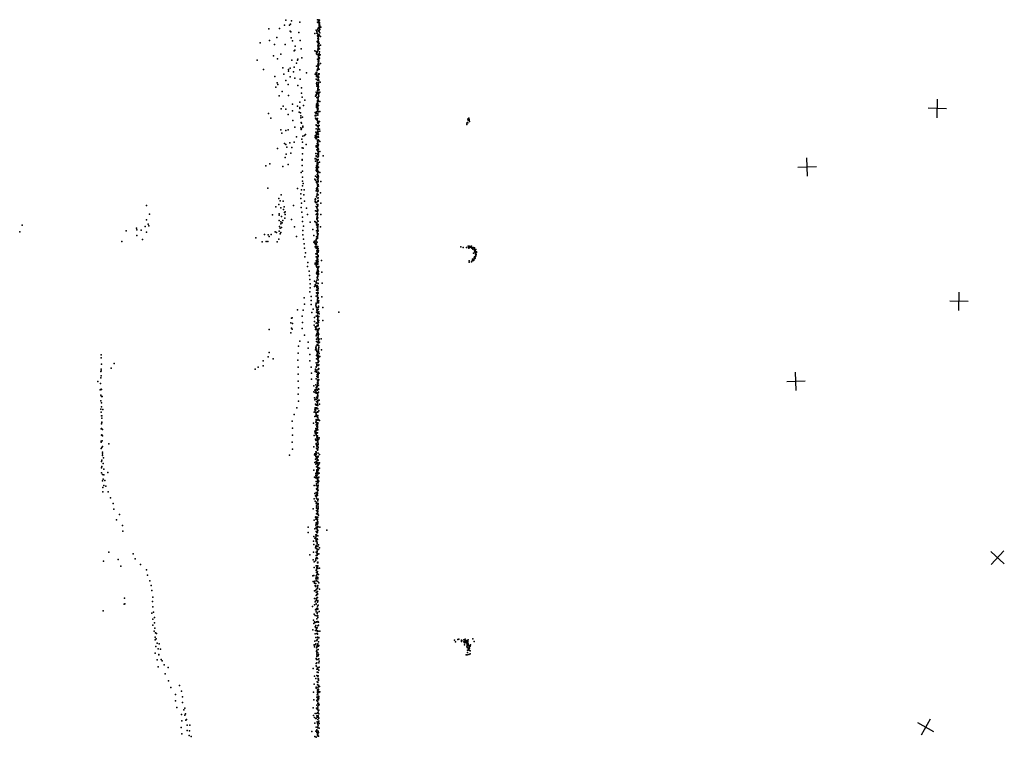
# Model space of a CAD drawing. Header units: millimetres. Extents: x -42542 to 45243, y -38526 to 67765.
# Tile 3 of 71: x -42005 to -20562, y -7221 to 8408. Entities that reach past the tile are written whole.
import ezdxf

# ---------------------------------------------------------------- set-up
doc = ezdxf.new("R2010")
doc.units = ezdxf.units.MM
doc.layers.add('P', color=9, linetype='Continuous')
doc.layers.add('PANOS', color=10, linetype='Continuous')

msp = doc.modelspace()

# ---------------------------------------------------------------- linework, layer by layer
at = {"layer": 'P'}
for p in [(-36210, 8398), (-36089, 8382), (-35519, 8407), (-35500, 8400), (-35492, 8408), (-35489, 8380), (-35487, 8363), (-35478, 8398), (-36578, 8212), (-36350, 8218), (-36239, 8292), (-36131, 8291), (-36117, 8156), (-36111, 8311), (-35901, 8356), (-35545, 8178), (-35532, 8151), (-35519, 8354), (-35515, 8346), (-35512, 8203), (-35512, 8195), (-35503, 8224), (-35502, 8174), (-35500, 8231), (-35498, 8164), (-35489, 8338), (-35488, 8238), (-35485, 8320), (-35484, 8277), (-35483, 8299), (-35483, 8154), (-35482, 8163), (-35481, 8322), (-35481, 8247), (-35481, 8225), (-35478, 8344), (-35475, 8330), (-35474, 8296), (-35470, 8291), (-35469, 8191), (-35468, 8260), (-35464, 8238), (-35445, 8244), (-36564, 7954), (-36405, 8022), (-36101, 8144), (-36090, 8015), (-36066, 7951), (-35925, 8126), (-35898, 7953), (-35574, 8110), (-35534, 8116), (-35533, 8112), (-35529, 8112), (-35521, 8112), (-35516, 8053), (-35515, 7995), (-35511, 8091), (-35511, 8041), (-35509, 7935), (-35506, 8008), (-35506, 7987), (-35504, 8038), (-35503, 8083), (-35503, 8063), (-35503, 7953), (-35502, 8003), (-35502, 7953), (-35500, 8007), (-35497, 8003), (-35496, 8009), (-35496, 7975), (-35495, 7935), (-35482, 8080), (-35474, 8053), (-35469, 8121), (-35454, 8045), (-36767, 7906), (-36458, 7868), (-36220, 7869), (-36028, 7729), (-36016, 7745), (-36004, 7832), (-35874, 7772), (-35574, 7732), (-35529, 7933), (-35519, 7920), (-35515, 7765), (-35512, 7728), (-35509, 7842), (-35508, 7784), (-35506, 7877), (-35505, 7819), (-35505, 7807), (-35503, 7782), (-35501, 7763), (-35498, 7756), (-35496, 7917), (-35496, 7897), (-35496, 7872), (-35495, 7861), (-35494, 7845), (-35493, 7901), (-35493, 7847), (-35492, 7835), (-35491, 7790), (-35488, 7824), (-35484, 7892), (-35478, 7776), (-35453, 7854), (-36831, 7530), (-36477, 7620), (-36390, 7558), (-36316, 7655), (-36075, 7523), (-35954, 7528), (-35945, 7551), (-35863, 7576), (-35549, 7715), (-35543, 7663), (-35540, 7680), (-35537, 7654), (-35533, 7711), (-35532, 7703), (-35529, 7703), (-35524, 7652), (-35516, 7551), (-35506, 7652), (-35501, 7636), (-35501, 7606), (-35501, 7528), (-35500, 7619), (-35500, 7611), (-35498, 7589), (-35496, 7604), (-35496, 7526), (-35494, 7627), (-35494, 7531), (-35494, 7508), (-35489, 7564), (-35488, 7588), (-35488, 7566), (-35486, 7669), (-35485, 7587), (-35479, 7570), (-35477, 7638), (-35473, 7707), (-35464, 7645), (-36695, 7322), (-36272, 7361), (-36152, 7320), (-36113, 7351), (-36026, 7375), (-35977, 7458), (-35902, 7319), (-35538, 7393), (-35527, 7312), (-35524, 7312), (-35519, 7311), (-35516, 7331), (-35509, 7422), (-35508, 7379), (-35508, 7346), (-35507, 7503), (-35506, 7410), (-35505, 7364), (-35504, 7334), (-35504, 7321), (-35503, 7453), (-35502, 7392), (-35501, 7476), (-35498, 7486), (-35498, 7438), (-35497, 7498), (-35497, 7451), (-35497, 7411), (-35490, 7433), (-35490, 7420), (-35484, 7329), (-35457, 7455), (-36451, 7174), (-36251, 7224), (-36207, 7087), (-36152, 7289), (-36118, 7163), (-36043, 7270), (-36011, 7133), (-35896, 7110), (-35759, 7251), (-35570, 7220), (-35551, 7204), (-35550, 7254), (-35549, 7237), (-35548, 7260), (-35545, 7248), (-35545, 7116), (-35541, 7174), (-35537, 7201), (-35532, 7222), (-35531, 7268), (-35518, 7089), (-35514, 7082), (-35513, 7158), (-35512, 7167), (-35508, 7112), (-35507, 7181), (-35505, 7083), (-35503, 7104), (-35502, 7139), (-35502, 7083), (-35500, 7107), (-35498, 7164), (-35495, 7226), (-35495, 7081), (-35491, 7157), (-35490, 7213), (-35482, 7226), (-36428, 6937), (-36396, 7030), (-36383, 7000), (-36160, 6993), (-35947, 6976), (-35870, 6925), (-35539, 7021), (-35533, 7041), (-35533, 6961), (-35532, 6995), (-35521, 6975), (-35518, 6863), (-35511, 6862), (-35510, 6897), (-35510, 6885), (-35509, 6917), (-35508, 6986), (-35508, 6930), (-35507, 6972), (-35505, 7002), (-35505, 6876), (-35504, 6953), (-35504, 6902), (-35504, 6873), (-35503, 6993), (-35501, 7027), (-35501, 6950), (-35500, 7030), (-35499, 6947), (-35495, 7029), (-35489, 7075), (-35486, 6882), (-35460, 7050), (-36355, 6748), (-36288, 6842), (-36149, 6754), (-35869, 6811), (-35857, 6720), (-35796, 6652), (-35561, 6744), (-35550, 6833), (-35547, 6754), (-35545, 6781), (-35538, 6789), (-35534, 6800), (-35534, 6715), (-35530, 6705), (-35524, 6703), (-35523, 6801), (-35512, 6716), (-35511, 6826), (-35511, 6719), (-35505, 6650), (-35504, 6675), (-35503, 6715), (-35501, 6800), (-35499, 6774), (-35498, 6792), (-35491, 6745), (-35484, 6813), (-35471, 6831), (-36314, 6468), (-36270, 6528), (-36211, 6456), (-36062, 6569), (-35955, 6527), (-35903, 6610), (-35903, 6471), (-35901, 6499), (-35822, 6542), (-35542, 6492), (-35539, 6538), (-35539, 6520), (-35538, 6569), (-35531, 6576), (-35523, 6607), (-35522, 6506), (-35522, 6436), (-35521, 6625), (-35520, 6536), (-35519, 6647), (-35519, 6642), (-35519, 6575), (-35519, 6447), (-35518, 6465), (-35514, 6527), (-35514, 6485), (-35514, 6438), (-35513, 6460), (-35512, 6588), (-35509, 6565), (-35508, 6469), (-35506, 6643), (-35499, 6540), (-35497, 6633), (-35466, 6629), (-36589, 6368), (-36535, 6261), (-36160, 6341), (-36063, 6424), (-35916, 6394), (-35892, 6383), (-35886, 6271), (-35881, 6311), (-35845, 6288), (-35573, 6317), (-35569, 6384), (-35569, 6321), (-35560, 6266), (-35559, 6250), (-35558, 6314), (-35557, 6328), (-35556, 6370), (-35552, 6327), (-35547, 6327), (-35545, 6259), (-35542, 6398), (-35542, 6236), (-35538, 6374), (-35536, 6249), (-35530, 6400), (-35529, 6244), (-35526, 6245), (-35517, 6253), (-35513, 6329), (-35510, 6406), (-35509, 6357), (-35496, 6400), (-35471, 6411), (-32247, 6244), (-32239, 6219), (-32235, 6252), (-32221, 6261), (-32218, 6233), (-36320, 6006), (-36156, 6010), (-36059, 6215), (-36013, 6066), (-35883, 6053), (-35877, 6020), (-35872, 6167), (-35870, 6152), (-35870, 6030), (-35840, 6068), (-35837, 6090), (-35548, 6108), (-35548, 6031), (-35546, 6121), (-35529, 6217), (-35529, 6099), (-35518, 6177), (-35515, 6084), (-35515, 6016), (-35513, 6152), (-35509, 6201), (-35508, 6092), (-35508, 6040), (-35507, 6037), (-35507, 6013), (-35506, 6104), (-35506, 6093), (-35505, 6173), (-35505, 6068), (-35504, 6186), (-35504, 6146), (-35502, 6166), (-35501, 6164), (-35497, 6190), (-35486, 6106), (-35475, 6025), (-35473, 6194), (-32270, 6151), (-32270, 6125), (-32250, 6167), (-32246, 6160), (-32219, 6213), (-32217, 6209), (-32212, 6194), (-36299, 5935), (-36208, 5997), (-35975, 5854), (-35861, 5809), (-35841, 5870), (-35800, 5889), (-35783, 5909), (-35572, 5843), (-35567, 5877), (-35556, 5831), (-35555, 5957), (-35552, 5810), (-35548, 5898), (-35544, 5821), (-35543, 5864), (-35541, 5930), (-35541, 5923), (-35540, 5856), (-35534, 5844), (-35533, 5904), (-35522, 5952), (-35520, 5855), (-35516, 5983), (-35514, 5946), (-35513, 5976), (-35509, 5912), (-35508, 5869), (-35504, 5791), (-35500, 5975), (-35497, 5849), (-35495, 5918), (-35470, 5982), (-36387, 5601), (-36236, 5710), (-36210, 5687), (-36185, 5632), (-36120, 5726), (-36077, 5626), (-36025, 5739), (-35850, 5616), (-35846, 5743), (-35831, 5613), (-35765, 5691), (-35551, 5658), (-35551, 5652), (-35551, 5638), (-35534, 5634), (-35530, 5709), (-35522, 5783), (-35517, 5765), (-35517, 5615), (-35516, 5711), (-35516, 5681), (-35515, 5747), (-35514, 5719), (-35512, 5656), (-35512, 5602), (-35511, 5725), (-35511, 5597), (-35510, 5772), (-35508, 5662), (-35507, 5692), (-35504, 5613), (-35500, 5588), (-35499, 5686), (-35498, 5784), (-35494, 5780), (-35472, 5758), (-36225, 5405), (-36205, 5479), (-36103, 5501), (-35852, 5361), (-35849, 5487), (-35570, 5387), (-35570, 5377), (-35565, 5377), (-35557, 5492), (-35549, 5433), (-35546, 5441), (-35544, 5430), (-35538, 5367), (-35537, 5573), (-35521, 5485), (-35514, 5548), (-35512, 5567), (-35512, 5483), (-35512, 5468), (-35511, 5548), (-35511, 5417), (-35510, 5494), (-35508, 5490), (-35506, 5572), (-35506, 5535), (-35506, 5364), (-35502, 5533), (-35500, 5503), (-35500, 5463), (-35498, 5433), (-35468, 5540), (-35395, 5444), (-36645, 5226), (-36554, 5271), (-36274, 5209), (-36156, 5252), (-35851, 5351), (-35850, 5232), (-35561, 5328), (-35546, 5186), (-35540, 5222), (-35539, 5152), (-35533, 5198), (-35531, 5231), (-35530, 5328), (-35529, 5166), (-35527, 5359), (-35527, 5331), (-35526, 5265), (-35525, 5293), (-35525, 5277), (-35523, 5222), (-35522, 5168), (-35521, 5279), (-35521, 5201), (-35516, 5196), (-35515, 5199), (-35513, 5253), (-35512, 5343), (-35509, 5267), (-35504, 5294), (-35503, 5290), (-35497, 5194), (-35475, 5305), (-35875, 5079), (-35849, 5107), (-35843, 4977), (-35581, 4935), (-35564, 4999), (-35551, 5127), (-35531, 5103), (-35531, 4969), (-35529, 5039), (-35526, 4990), (-35519, 5104), (-35519, 5029), (-35518, 5136), (-35516, 5046), (-35516, 5003), (-35515, 5071), (-35512, 5117), (-35511, 4970), (-35509, 5085), (-35507, 5016), (-35505, 4945), (-35501, 4982), (-35495, 5094), (-35468, 5082), (-36601, 4738), (-35954, 4733), (-35849, 4894), (-35843, 4792), (-35830, 4842), (-35563, 4910), (-35542, 4732), (-35541, 4865), (-35540, 4882), (-35533, 4858), (-35527, 4753), (-35520, 4828), (-35519, 4874), (-35519, 4729), (-35517, 4927), (-35516, 4805), (-35513, 4720), (-35512, 4775), (-35511, 4802), (-35508, 4896), (-35508, 4822), (-35504, 4876), (-35501, 4784), (-35447, 4881), (-36363, 4512), (-36312, 4594), (-35881, 4614), (-35880, 4515), (-35865, 4704), (-35819, 4590), (-35813, 4705), (-35563, 4503), (-35548, 4683), (-35543, 4556), (-35542, 4696), (-35540, 4548), (-35529, 4585), (-35528, 4612), (-35528, 4604), (-35524, 4586), (-35523, 4666), (-35516, 4662), (-35513, 4665), (-35512, 4714), (-35510, 4602), (-35510, 4524), (-35504, 4678), (-35504, 4595), (-35504, 4528), (-35453, 4634), (-39246, 4359), (-36425, 4335), (-36365, 4383), (-36333, 4465), (-36315, 4314), (-36267, 4456), (-36246, 4330), (-36045, 4364), (-35872, 4315), (-35871, 4412), (-35802, 4456), (-35759, 4301), (-35571, 4445), (-35570, 4483), (-35567, 4500), (-35565, 4494), (-35565, 4423), (-35561, 4428), (-35551, 4339), (-35537, 4308), (-35533, 4393), (-35532, 4431), (-35531, 4314), (-35519, 4340), (-35517, 4383), (-35515, 4354), (-35514, 4384), (-35510, 4454), (-35509, 4355), (-35507, 4471), (-35506, 4456), (-35448, 4409), (-39178, 4173), (-36498, 4159), (-36357, 4154), (-36356, 4180), (-36300, 4120), (-36260, 4273), (-36235, 4208), (-36230, 4089), (-36223, 4223), (-36223, 4166), (-35863, 4213), (-35846, 4109), (-35736, 4165), (-35564, 4246), (-35548, 4167), (-35539, 4237), (-35532, 4083), (-35531, 4178), (-35529, 4117), (-35528, 4230), (-35528, 4176), (-35528, 4120), (-35527, 4236), (-35523, 4258), (-35522, 4135), (-35518, 4285), (-35518, 4192), (-35518, 4177), (-35516, 4166), (-35516, 4099), (-35515, 4248), (-35515, 4170), (-35512, 4267), (-35512, 4093), (-35444, 4163), (-41948, 3930), (-39464, 3866), (-39270, 3903), (-39241, 4046), (-39207, 3957), (-39191, 3922), (-36357, 4032), (-36344, 3903), (-36335, 3871), (-36333, 3871), (-36318, 4005), (-36317, 3961), (-36301, 3882), (-36287, 3986), (-36277, 4031), (-36088, 4054), (-36018, 3894), (-35846, 4013), (-35826, 3908), (-35678, 4001), (-35576, 4014), (-35570, 4006), (-35552, 3982), (-35542, 3943), (-35535, 4060), (-35535, 3993), (-35530, 4065), (-35526, 3956), (-35524, 3916), (-35524, 3879), (-35523, 4027), (-35519, 3946), (-35518, 3884), (-35517, 3956), (-35515, 3903), (-35511, 3877), (-35509, 3946), (-35509, 3918), (-35507, 3948), (-35506, 4020), (-35454, 3898), (-42005, 3789), (-39686, 3806), (-39454, 3833), (-39451, 3710), (-39357, 3827), (-39247, 3782), (-36863, 3655), (-36673, 3732), (-36594, 3721), (-36573, 3688), (-36526, 3731), (-36445, 3786), (-36412, 3775), (-36357, 3801), (-36336, 3742), (-36320, 3773), (-35975, 3684), (-35839, 3820), (-35836, 3725), (-35621, 3840), (-35600, 3711), (-35544, 3811), (-35539, 3681), (-35536, 3809), (-35529, 3646), (-35528, 3763), (-35528, 3668), (-35523, 3740), (-35523, 3681), (-35521, 3819), (-35521, 3702), (-35521, 3646), (-35520, 3736), (-35519, 3658), (-35518, 3847), (-35514, 3793), (-35513, 3726), (-35509, 3829), (-35506, 3806), (-35504, 3742), (-39784, 3577), (-39334, 3624), (-36728, 3567), (-36637, 3577), (-36599, 3576), (-36396, 3567), (-36363, 3627), (-35826, 3626), (-35810, 3525), (-35602, 3564), (-35587, 3588), (-35585, 3547), (-35576, 3562), (-35575, 3543), (-35574, 3580), (-35567, 3461), (-35562, 3543), (-35562, 3509), (-35554, 3595), (-35552, 3479), (-35551, 3538), (-35550, 3621), (-35548, 3591), (-35546, 3435), (-35544, 3519), (-35543, 3633), (-35542, 3479), (-35541, 3455), (-35537, 3457), (-35530, 3450), (-35529, 3560), (-35512, 3468), (-32400, 3461), (-32346, 3449), (-32276, 3443), (-32237, 3475), (-32231, 3441), (-32225, 3433), (-32214, 3474), (-32213, 3470), (-32201, 3446), (-32185, 3465), (-32177, 3466), (-32172, 3453), (-32167, 3476), (-32156, 3431), (-32146, 3432), (-32141, 3436), (-32130, 3450), (-32128, 3438), (-32118, 3437), (-32103, 3442), (-35802, 3429), (-35797, 3243), (-35781, 3328), (-35554, 3305), (-35550, 3240), (-35535, 3376), (-35534, 3301), (-35530, 3347), (-35530, 3323), (-35530, 3304), (-35528, 3243), (-35527, 3232), (-35526, 3291), (-35524, 3357), (-35524, 3236), (-35519, 3412), (-35517, 3404), (-35517, 3230), (-35515, 3283), (-35513, 3376), (-35509, 3404), (-35508, 3348), (-35506, 3271), (-35505, 3427), (-35504, 3254), (-35495, 3376), (-32136, 3410), (-32124, 3324), (-32108, 3222), (-32102, 3403), (-32100, 3386), (-32100, 3246), (-32099, 3406), (-32099, 3376), (-32096, 3402), (-32094, 3383), (-32092, 3218), (-32091, 3350), (-32084, 3338), (-32083, 3369), (-32080, 3397), (-32078, 3355), (-32077, 3254), (-32077, 3254), (-32076, 3319), (-32075, 3406), (-32075, 3285), (-32075, 3253), (-32073, 3332), (-32072, 3340), (-32071, 3402), (-32069, 3344), (-32068, 3291), (-32068, 3287), (-32068, 3265), (-32061, 3297), (-32058, 3349), (-32055, 3339), (-35738, 3036), (-35730, 3122), (-35569, 3103), (-35568, 3082), (-35552, 3153), (-35547, 3050), (-35544, 3119), (-35540, 3083), (-35536, 3091), (-35534, 3019), (-35533, 3066), (-35532, 3130), (-35527, 3179), (-35525, 3212), (-35525, 3186), (-35524, 3209), (-35524, 3013), (-35521, 3095), (-35518, 3014), (-35515, 3191), (-35514, 3158), (-35513, 3026), (-35513, 3015), (-35512, 3187), (-35512, 3092), (-35510, 3087), (-35505, 3137), (-35503, 3136), (-35499, 3014), (-35492, 3030), (-35432, 3162), (-32219, 3159), (-32214, 3130), (-32166, 3131), (-32152, 3159), (-32141, 3192), (-32141, 3160), (-32124, 3163), (-32114, 3168), (-32112, 3184), (-32104, 3206), (-32095, 3210), (-32086, 3212), (-35704, 2932), (-35697, 2839), (-35542, 2890), (-35535, 2872), (-35531, 2910), (-35527, 2791), (-35525, 2801), (-35523, 2940), (-35523, 2866), (-35522, 2856), (-35516, 2957), (-35515, 2988), (-35514, 2900), (-35514, 2845), (-35514, 2816), (-35513, 2843), (-35512, 2900), (-35503, 2954), (-35502, 2871), (-35501, 2855), (-35496, 2877), (-35495, 2922), (-35427, 2907), (-35689, 2746), (-35678, 2653), (-35583, 2712), (-35582, 2595), (-35567, 2633), (-35565, 2620), (-35562, 2632), (-35552, 2701), (-35551, 2672), (-35548, 2684), (-35543, 2594), (-35533, 2737), (-35530, 2618), (-35527, 2784), (-35521, 2777), (-35516, 2777), (-35512, 2596), (-35509, 2668), (-35508, 2739), (-35502, 2662), (-35418, 2667), (-35686, 2480), (-35678, 2565), (-35657, 2380), (-35546, 2384), (-35540, 2517), (-35540, 2459), (-35533, 2570), (-35532, 2454), (-35527, 2522), (-35525, 2458), (-35520, 2431), (-35519, 2512), (-35517, 2401), (-35513, 2505), (-35512, 2363), (-35511, 2533), (-35511, 2525), (-35507, 2552), (-35504, 2456), (-35504, 2455), (-35503, 2559), (-35423, 2373), (-35813, 2351), (-35804, 2213), (-35656, 2207), (-35654, 2293), (-35558, 2189), (-35550, 2236), (-35548, 2218), (-35548, 2161), (-35523, 2238), (-35520, 2347), (-35520, 2271), (-35519, 2311), (-35517, 2291), (-35508, 2357), (-35508, 2341), (-35500, 2169), (-35499, 2250), (-35497, 2148), (-35496, 2240), (-35491, 2288), (-35954, 2090), (-35854, 1953), (-35834, 2084), (-35641, 2029), (-35611, 2104), (-35546, 1954), (-35543, 2036), (-35542, 2131), (-35535, 2084), (-35534, 2087), (-35531, 2130), (-35527, 2075), (-35523, 1972), (-35522, 2020), (-35521, 2038), (-35521, 1963), (-35520, 2032), (-35517, 1964), (-35516, 1942), (-35511, 2026), (-35510, 2133), (-35508, 2097), (-35505, 2020), (-35493, 2045), (-35492, 1945), (-35487, 1947), (-35481, 2005), (-35405, 2137), (-35053, 2037), (-36098, 1804), (-36086, 1908), (-36072, 1913), (-36064, 1789), (-35844, 1815), (-35594, 1756), (-35588, 1924), (-35588, 1838), (-35569, 1719), (-35554, 1720), (-35552, 1802), (-35549, 1797), (-35536, 1804), (-35536, 1725), (-35525, 1749), (-35520, 1795), (-35517, 1882), (-35515, 1915), (-35513, 1889), (-35513, 1855), (-35512, 1801), (-35512, 1741), (-35511, 1909), (-35511, 1857), (-35509, 1844), (-35507, 1759), (-35506, 1740), (-35500, 1812), (-35499, 1851), (-35487, 1857), (-35402, 1860), (-36572, 1658), (-36101, 1591), (-36086, 1692), (-36072, 1669), (-35850, 1681), (-35802, 1539), (-35564, 1661), (-35556, 1698), (-35556, 1666), (-35546, 1523), (-35541, 1542), (-35538, 1669), (-35532, 1566), (-35525, 1629), (-35521, 1608), (-35519, 1654), (-35518, 1596), (-35509, 1639), (-35509, 1618), (-35508, 1585), (-35508, 1581), (-35508, 1558), (-35505, 1668), (-35504, 1540), (-35504, 1531), (-35504, 1504), (-35495, 1654), (-35494, 1557), (-35486, 1684), (-35932, 1300), (-35903, 1404), (-35721, 1387), (-35550, 1300), (-35541, 1451), (-35539, 1397), (-35530, 1337), (-35525, 1318), (-35520, 1386), (-35519, 1478), (-35514, 1381), (-35514, 1335), (-35509, 1478), (-35507, 1498), (-35506, 1438), (-35506, 1391), (-35505, 1310), (-35504, 1377), (-35500, 1427), (-35498, 1423), (-35497, 1367), (-35496, 1462), (-35492, 1368), (-35490, 1302), (-35480, 1451), (-35476, 1387), (-35441, 1460), (-40231, 1112), (-36570, 1162), (-35938, 1148), (-35724, 1253), (-35683, 1113), (-35561, 1217), (-35555, 1266), (-35555, 1236), (-35546, 1252), (-35542, 1094), (-35541, 1212), (-35532, 1183), (-35526, 1123), (-35522, 1182), (-35522, 1157), (-35522, 1155), (-35518, 1103), (-35518, 1093), (-35511, 1106), (-35500, 1181), (-35499, 1087), (-35498, 1239), (-35496, 1221), (-35495, 1167), (-35492, 1269), (-35486, 1136), (-35470, 1075), (-35430, 1218), (-40233, 1047), (-40225, 904), (-39949, 922), (-36705, 870), (-36704, 978), (-36591, 1062), (-36486, 1024), (-35948, 995), (-35685, 981), (-35547, 934), (-35540, 1019), (-35536, 869), (-35535, 901), (-35525, 890), (-35518, 1064), (-35515, 1003), (-35515, 949), (-35515, 941), (-35512, 1050), (-35511, 936), (-35509, 946), (-35508, 1027), (-35508, 996), (-35507, 943), (-35503, 878), (-35499, 881), (-35493, 1056), (-35492, 974), (-35488, 891), (-40241, 745), (-40231, 653), (-40230, 800), (-40229, 764), (-40015, 815), (-36875, 797), (-36809, 838), (-35940, 688), (-35937, 841), (-35654, 842), (-35648, 709), (-35569, 748), (-35565, 794), (-35562, 783), (-35548, 850), (-35545, 837), (-35539, 730), (-35538, 741), (-35535, 774), (-35525, 684), (-35522, 659), (-35513, 735), (-35511, 705), (-35510, 653), (-35507, 690), (-35503, 706), (-35503, 676), (-35502, 791), (-35502, 734), (-35500, 813), (-35493, 807), (-35485, 710), (-40301, 528), (-40245, 482), (-40239, 606), (-35943, 536), (-35650, 576), (-35598, 437), (-35554, 452), (-35551, 584), (-35534, 640), (-35523, 487), (-35522, 442), (-35521, 514), (-35521, 491), (-35520, 451), (-35519, 516), (-35518, 439), (-35516, 558), (-35513, 625), (-35511, 620), (-35511, 615), (-35510, 523), (-35508, 569), (-35505, 541), (-35504, 623), (-35504, 490), (-35499, 445), (-35489, 567), (-40249, 347), (-40238, 230), (-40233, 359), (-40223, 353), (-35942, 254), (-35935, 393), (-35600, 306), (-35576, 337), (-35567, 288), (-35561, 280), (-35560, 351), (-35558, 325), (-35553, 282), (-35551, 294), (-35549, 397), (-35544, 272), (-35539, 364), (-35537, 419), (-35535, 359), (-35525, 284), (-35518, 413), (-35518, 337), (-35518, 232), (-35515, 219), (-35512, 263), (-35511, 224), (-35501, 299), (-35498, 372), (-35488, 360), (-40236, 106), (-40226, 203), (-40222, 63), (-40220, 63), (-40206, 204), (-35934, 102), (-35587, 173), (-35575, 126), (-35562, 38), (-35554, 145), (-35545, 11), (-35543, 141), (-35542, 185), (-35539, 96), (-35530, 75), (-35526, 29), (-35523, 185), (-35523, 6), (-35521, 32), (-35520, 164), (-35520, 60), (-35517, 166), (-35517, 74), (-35516, 24), (-35515, 101), (-35514, 114), (-35512, 104), (-35511, 5), (-35510, 206), (-35506, 124), (-35481, 118), (-35478, 35), (-40235, -75), (-40234, -143), (-40226, -20), (-40195, -80), (-36031, -190), (-35969, -46), (-35590, -139), (-35579, -90), (-35578, -131), (-35568, -45), (-35568, -61), (-35560, -103), (-35557, -70), (-35556, -157), (-35549, -66), (-35549, -202), (-35545, -47), (-35545, -183), (-35542, -48), (-35542, -148), (-35530, -52), (-35529, -209), (-35522, -133), (-35515, -143), (-35514, -69), (-35511, -214), (-35494, -110), (-40227, -222), (-40222, -393), (-40219, -270), (-40219, -367), (-40218, -216), (-40217, -355), (-36068, -338), (-35609, -381), (-35576, -232), (-35557, -216), (-35555, -224), (-35554, -357), (-35551, -298), (-35551, -332), (-35550, -360), (-35550, -417), (-35543, -370), (-35541, -362), (-35530, -400), (-35529, -381), (-35526, -242), (-35526, -310), (-35526, -424), (-35524, -218), (-35519, -369), (-35515, -316), (-35514, -371), (-35513, -392), (-35511, -261), (-35509, -217), (-35505, -301), (-35496, -296), (-35475, -318), (-40232, -505), (-40224, -493), (-40224, -640), (-40216, -633), (-40205, -519), (-36063, -490), (-36061, -641), (-35578, -554), (-35572, -576), (-35567, -590), (-35562, -607), (-35558, -563), (-35556, -499), (-35555, -534), (-35550, -642), (-35549, -585), (-35545, -616), (-35536, -593), (-35535, -453), (-35534, -493), (-35534, -532), (-35534, -594), (-35524, -485), (-35523, -477), (-35520, -588), (-35517, -439), (-35517, -513), (-35516, -449), (-35515, -528), (-40231, -770), (-40229, -790), (-40209, -765), (-40204, -655), (-40062, -827), (-36072, -792), (-35594, -650), (-35560, -726), (-35558, -740), (-35555, -746), (-35548, -755), (-35546, -819), (-35546, -839), (-35540, -853), (-35537, -664), (-35531, -700), (-35529, -843), (-35528, -847), (-35522, -693), (-35521, -726), (-35520, -663), (-35519, -658), (-35518, -796), (-35516, -747), (-35512, -774), (-35512, -800), (-35509, -854), (-35505, -842), (-35503, -827), (-35496, -734), (-35489, -718), (-35480, -702), (-40230, -930), (-40215, -909), (-40205, -1049), (-40202, -1012), (-40201, -889), (-36063, -945), (-35596, -893), (-35583, -1070), (-35576, -1045), (-35554, -1001), (-35552, -1033), (-35552, -1065), (-35547, -1004), (-35540, -925), (-35540, -1022), (-35532, -880), (-35527, -943), (-35526, -877), (-35523, -869), (-35519, -964), (-35515, -886), (-35511, -961), (-35507, -908), (-35507, -1035), (-35502, -916), (-35477, -1065), (-40226, -1213), (-40216, -1185), (-40201, -1080), (-40188, -1259), (-40180, -1136), (-36127, -1077), (-35581, -1233), (-35563, -1160), (-35561, -1080), (-35553, -1104), (-35553, -1275), (-35551, -1103), (-35546, -1217), (-35538, -1135), (-35538, -1253), (-35536, -1260), (-35530, -1193), (-35526, -1109), (-35525, -1234), (-35524, -1160), (-35516, -1127), (-35515, -1237), (-35514, -1275), (-35509, -1181), (-35507, -1111), (-35505, -1098), (-35504, -1188), (-35491, -1271), (-35475, -1244), (-40224, -1461), (-40221, -1350), (-40213, -1323), (-40204, -1498), (-40170, -1382), (-40087, -1453), (-35601, -1401), (-35555, -1477), (-35545, -1491), (-35540, -1333), (-35540, -1456), (-35536, -1483), (-35535, -1415), (-35533, -1324), (-35531, -1395), (-35531, -1436), (-35520, -1306), (-35517, -1341), (-35515, -1417), (-35514, -1457), (-35513, -1376), (-35509, -1492), (-35508, -1291), (-35503, -1345), (-35503, -1396), (-35497, -1399), (-35484, -1469), (-35479, -1357), (-40204, -1637), (-40184, -1601), (-40174, -1504), (-40151, -1628), (-35586, -1554), (-35560, -1573), (-35553, -1520), (-35546, -1650), (-35545, -1547), (-35538, -1704), (-35537, -1576), (-35528, -1523), (-35523, -1570), (-35523, -1664), (-35522, -1653), (-35520, -1610), (-35519, -1606), (-35514, -1679), (-35510, -1646), (-35503, -1621), (-35502, -1677), (-35501, -1567), (-35494, -1552), (-35494, -1645), (-40194, -1778), (-40192, -1876), (-40173, -1740), (-40130, -1752), (-40078, -1877), (-35591, -1740), (-35576, -1910), (-35549, -1735), (-35547, -1887), (-35543, -1810), (-35534, -1734), (-35531, -1824), (-35527, -1906), (-35524, -1805), (-35523, -1882), (-35520, -1782), (-35516, -1757), (-35516, -1911), (-35515, -1834), (-35514, -1791), (-35513, -1749), (-35513, -1847), (-35506, -1733), (-35504, -1744), (-35504, -1839), (-40031, -2009), (-39971, -2128), (-35589, -2027), (-35573, -2079), (-35563, -1959), (-35558, -1970), (-35548, -1973), (-35546, -2120), (-35545, -1961), (-35544, -2011), (-35544, -2099), (-35543, -1931), (-35542, -2123), (-35540, -2022), (-35519, -1944), (-35519, -2037), (-35517, -2039), (-35516, -1958), (-35515, -2069), (-35511, -2072), (-35509, -2131), (-35503, -2126), (-35503, -2142), (-35502, -2031), (-39956, -2252), (-35616, -2247), (-35544, -2232), (-35543, -2199), (-35541, -2354), (-35540, -2166), (-35539, -2201), (-35538, -2278), (-35529, -2295), (-35528, -2346), (-35524, -2338), (-35517, -2236), (-35517, -2273), (-35515, -2351), (-35513, -2148), (-35511, -2230), (-35510, -2307), (-35509, -2299), (-35508, -2242), (-35507, -2185), (-35507, -2224), (-39895, -2483), (-39834, -2365), (-35593, -2489), (-35564, -2423), (-35561, -2429), (-35558, -2469), (-35556, -2421), (-35548, -2552), (-35542, -2448), (-35536, -2479), (-35535, -2423), (-35533, -2571), (-35522, -2360), (-35521, -2478), (-35521, -2512), (-35517, -2531), (-35516, -2467), (-35515, -2556), (-35513, -2430), (-35510, -2529), (-35496, -2385), (-39766, -2608), (-39757, -2728), (-35724, -2761), (-35720, -2644), (-35580, -2682), (-35554, -2604), (-35552, -2741), (-35551, -2658), (-35548, -2646), (-35545, -2582), (-35536, -2678), (-35532, -2680), (-35531, -2764), (-35526, -2768), (-35524, -2638), (-35524, -2739), (-35520, -2648), (-35519, -2590), (-35517, -2752), (-35516, -2706), (-35511, -2720), (-35507, -2634), (-35466, -2642), (-35316, -2707), (-35603, -2950), (-35596, -2850), (-35578, -2883), (-35559, -2814), (-35559, -2896), (-35555, -2863), (-35552, -2921), (-35552, -2937), (-35551, -2953), (-35546, -2832), (-35543, -2809), (-35540, -2831), (-35535, -2953), (-35528, -3000), (-35527, -2989), (-35524, -2896), (-35522, -2916), (-35513, -2831), (-35512, -2835), (-40064, -3190), (-35606, -3188), (-35602, -3019), (-35563, -3096), (-35554, -3065), (-35551, -3040), (-35549, -3072), (-35547, -3190), (-35541, -3194), (-35540, -3118), (-35533, -3196), (-35527, -3163), (-35527, -3184), (-35526, -3004), (-35526, -3216), (-35524, -3162), (-35523, -3123), (-35518, -3061), (-35514, -3066), (-35496, -3132), (-35495, -3027), (-35477, -3097), (-40182, -3384), (-39861, -3350), (-39534, -3228), (-39489, -3335), (-35683, -3249), (-35612, -3356), (-35594, -3398), (-35561, -3378), (-35556, -3365), (-35554, -3335), (-35552, -3263), (-35546, -3322), (-35543, -3311), (-35537, -3302), (-35530, -3254), (-35525, -3244), (-35523, -3329), (-35522, -3424), (-35518, -3242), (-35516, -3325), (-35515, -3422), (-35510, -3406), (-35493, -3228), (-39799, -3492), (-39374, -3454), (-39246, -3571), (-35589, -3525), (-35548, -3588), (-35547, -3484), (-35544, -3559), (-35544, -3631), (-35535, -3523), (-35535, -3551), (-35527, -3636), (-35526, -3483), (-35523, -3611), (-35521, -3493), (-35520, -3498), (-35520, -3516), (-35520, -3608), (-35513, -3483), (-35513, -3544), (-35475, -3534), (-39225, -3687), (-39170, -3812), (-35620, -3702), (-35615, -3830), (-35597, -3694), (-35592, -3837), (-35574, -3817), (-35558, -3772), (-35548, -3743), (-35546, -3703), (-35543, -3812), (-35539, -3762), (-35538, -3807), (-35534, -3679), (-35521, -3670), (-35519, -3733), (-35517, -3660), (-35515, -3773), (-35512, -3742), (-35510, -3826), (-35495, -3677), (-35489, -3859), (-39145, -3918), (-39126, -4026), (-35588, -4031), (-35584, -3862), (-35573, -3913), (-35565, -3935), (-35553, -3871), (-35553, -4017), (-35547, -4063), (-35543, -3992), (-35543, -4063), (-35524, -3922), (-35521, -3961), (-35518, -4046), (-35517, -3982), (-35514, -3914), (-35510, -3921), (-35478, -3995), (-39721, -4193), (-39111, -4266), (-39107, -4167), (-35584, -4200), (-35573, -4269), (-35563, -4259), (-35549, -4132), (-35548, -4204), (-35540, -4235), (-35538, -4189), (-35533, -4111), (-35530, -4180), (-35523, -4089), (-35523, -4113), (-35517, -4275), (-35516, -4173), (-35513, -4244), (-35513, -4258), (-40187, -4470), (-39732, -4318), (-39714, -4312), (-39102, -4381), (-39091, -4497), (-35628, -4370), (-35582, -4339), (-35560, -4447), (-35547, -4318), (-35546, -4487), (-35545, -4315), (-35543, -4417), (-35538, -4445), (-35520, -4500), (-35516, -4366), (-35516, -4410), (-35513, -4425), (-35513, -4430), (-35508, -4343), (-35485, -4481), (-39130, -4518), (-39109, -4649), (-39071, -4612), (-35606, -4668), (-35595, -4538), (-35583, -4707), (-35570, -4566), (-35542, -4703), (-35536, -4640), (-35534, -4573), (-35532, -4710), (-35524, -4527), (-35522, -4567), (-35514, -4572), (-35513, -4610), (-35510, -4697), (-35496, -4711), (-39107, -4776), (-39076, -4907), (-39071, -4728), (-39061, -4844), (-35620, -4878), (-35596, -4742), (-35572, -4817), (-35567, -4723), (-35566, -4893), (-35558, -4831), (-35554, -4783), (-35543, -4893), (-35541, -4861), (-35526, -4836), (-35521, -4919), (-35517, -4899), (-35515, -4790), (-35506, -4911), (-35496, -4780), (-35466, -4906), (-39056, -5095), (-39053, -5037), (-39047, -4949), (-39031, -5074), (-39024, -4957), (-35575, -5125), (-35568, -4970), (-35557, -5046), (-35540, -5116), (-35537, -5115), (-35536, -4959), (-35527, -5096), (-35523, -5086), (-35520, -4969), (-35520, -5037), (-35519, -4972), (-35498, -5143), (-35494, -5051), (-35492, -5049), (-32536, -5106), (-32515, -5145), (-32466, -5091), (-32440, -5086), (-32386, -5125), (-32382, -5132), (-32381, -5102), (-32380, -5111), (-32380, -5116), (-32374, -5114), (-32332, -5098), (-32331, -5141), (-32310, -5137), (-32306, -5138), (-32304, -5085), (-32302, -5111), (-32284, -5128), (-32282, -5139), (-32267, -5110), (-32243, -5133), (-32240, -5101), (-32139, -5079), (-32109, -5136), (-39043, -5243), (-39011, -5168), (-38991, -5297), (-38970, -5185), (-38938, -5299), (-35595, -5211), (-35590, -5204), (-35582, -5248), (-35561, -5198), (-35559, -5182), (-35543, -5275), (-35542, -5345), (-35541, -5351), (-35534, -5233), (-35533, -5324), (-35531, -5350), (-35528, -5248), (-35520, -5214), (-35514, -5186), (-35507, -5308), (-35495, -5234), (-35493, -5224), (-32319, -5209), (-32316, -5160), (-32281, -5161), (-32269, -5254), (-32265, -5159), (-32263, -5202), (-32261, -5223), (-32260, -5179), (-32254, -5266), (-32254, -5269), (-32252, -5321), (-32246, -5259), (-32245, -5151), (-32245, -5323), (-32240, -5188), (-32240, -5198), (-32240, -5205), (-32228, -5215), (-32224, -5296), (-32220, -5260), (-32220, -5322), (-32217, -5231), (-32214, -5288), (-32209, -5282), (-32198, -5238), (-32198, -5340), (-32196, -5335), (-32191, -5207), (-39056, -5388), (-39011, -5537), (-38974, -5425), (-38973, -5418), (-38925, -5529), (-38902, -5558), (-35547, -5508), (-35539, -5529), (-35536, -5428), (-35535, -5461), (-35534, -5392), (-35525, -5436), (-35516, -5437), (-35515, -5524), (-35510, -5379), (-35505, -5447), (-35500, -5420), (-35491, -5509), (-35480, -5562), (-32285, -5422), (-32258, -5423), (-32253, -5374), (-32225, -5418), (-32195, -5402), (-38987, -5685), (-38859, -5639), (-38769, -5698), (-35614, -5725), (-35548, -5614), (-35547, -5665), (-35538, -5681), (-35535, -5736), (-35533, -5599), (-35511, -5737), (-35509, -5706), (-35490, -5762), (-35489, -5602), (-35480, -5691), (-38836, -5841), (-38762, -5990), (-35588, -5893), (-35554, -5939), (-35536, -5872), (-35526, -5805), (-35511, -5805), (-35510, -5899), (-35507, -5808), (-35507, -5881), (-35507, -5955), (-35502, -5937), (-35498, -5958), (-35496, -5956), (-35495, -5987), (-38717, -6137), (-38525, -6092), (-35592, -6063), (-35549, -6131), (-35549, -6131), (-35548, -6151), (-35524, -6010), (-35519, -6214), (-35518, -6077), (-35518, -6186), (-35515, -6147), (-35514, -6203), (-35509, -6030), (-35501, -6087), (-35500, -6115), (-35497, -6182), (-35476, -6114), (-38613, -6286), (-38609, -6430), (-38482, -6219), (-38458, -6342), (-35607, -6235), (-35597, -6404), (-35536, -6349), (-35536, -6416), (-35528, -6299), (-35520, -6246), (-35520, -6282), (-35516, -6391), (-35513, -6280), (-35508, -6358), (-35503, -6332), (-35500, -6403), (-35496, -6324), (-35494, -6335), (-35492, -6225), (-35491, -6245), (-35491, -6372), (-35471, -6233), (-38582, -6574), (-38460, -6464), (-38427, -6624), (-38412, -6589), (-35611, -6576), (-35542, -6586), (-35535, -6601), (-35532, -6520), (-35516, -6438), (-35513, -6554), (-35511, -6486), (-35510, -6622), (-35509, -6585), (-35502, -6481), (-35501, -6636), (-35500, -6479), (-35499, -6523), (-35495, -6502), (-35490, -6631), (-35483, -6513), (-38483, -6721), (-38405, -6736), (-38397, -6712), (-38390, -6849), (-38372, -6835), (-35609, -6746), (-35584, -6789), (-35570, -6706), (-35556, -6814), (-35546, -6810), (-35534, -6702), (-35532, -6753), (-35526, -6785), (-35516, -6689), (-35516, -6755), (-35515, -6834), (-35514, -6763), (-35507, -6752), (-35506, -6673), (-35504, -6764), (-35497, -6791), (-35494, -6806), (-35492, -6709), (-38490, -7006), (-38476, -6863), (-38361, -6959), (-38359, -7073), (-38303, -6959), (-35580, -6914), (-35550, -7002), (-35534, -7060), (-35530, -6883), (-35521, -6915), (-35514, -6892), (-35513, -7018), (-35510, -6951), (-35509, -6991), (-35506, -6958), (-35498, -6893), (-35493, -6869), (-35486, -6920), (-35481, -7021), (-38472, -7148), (-38314, -7181), (-38304, -7080), (-38271, -7203), (-35645, -7092), (-35575, -7203), (-35553, -7084), (-35547, -7221), (-35537, -7114), (-35530, -7078), (-35523, -7157), (-35522, -7154), (-35522, -7156), (-35518, -7189), (-35515, -7176), (-35512, -7142), (-35507, -7086), (-35498, -7116), (-35498, -7198)]:
    msp.add_point(p, dxfattribs=at)
at = {"layer": 'PANOS'}
for points in [[(-22028, 6274), (-22014, 6674)], [(-21821, 6467), (-22221, 6480)], [(-24848, 4999), (-24863, 5399)], [(-24656, 5206), (-25056, 5191)], [(-21550, 2076), (-21544, 2476)], [(-21347, 2272), (-21747, 2279)], [(-25092, 329), (-25107, 729)], [(-24900, 537), (-25300, 522)], [(-20562, -3441), (-20858, -3172)], [(-20576, -3159), (-20845, -3455)], [(-22175, -6828), (-22373, -7176)], [(-22100, -7101), (-22448, -6903)]]:
    msp.add_lwpolyline(points, dxfattribs=at)

doc.saveas('drawing.dxf')
